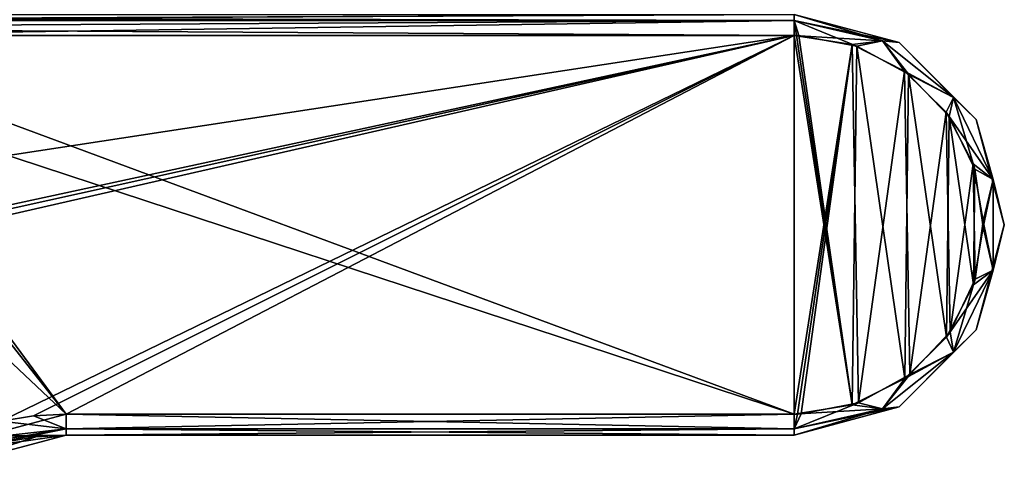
# Model space of a CAD drawing. Header units: metres. Extents: x -106 to 106, y -111 to 81.
# Tile 21 of 29: x 33 to 104, y -12 to 21. Entities that reach past the tile are written whole.
import ezdxf

# ---------------------------------------------------------------- set-up
doc = ezdxf.new("R2010")
doc.units = ezdxf.units.M
doc.layers.add('solid_20_422_013_000', color=7, linetype='CONTINUOUS')

msp = doc.modelspace()

# ---------------------------------------------------------------- linework, layer by layer
at = {"layer": 'solid_20_422_013_000'}
for points in [[(88.5, 20.560659, -18.560659), (-88.5, 21, -17.5), (88.5, 21, -17.5)], [(-88.5, 20.560659, -18.560659), (-88.5, 21, -17.5), (88.5, 20.560659, -18.560659)], [(-88.5, 20.560659, -18.560659), (88.5, 20.560659, -18.560659), (88.5, 19.5, -19)], [(-88.5, 20.560659, -18.560659), (88.5, 19.5, -19), (-88.5, 19.5, -19)], [(88.5, 21, 17.5), (7.982416, 20.643492, 18.470785), (8.343868, 20.609865, 18.509058)], [(88.5, 20.560659, 18.560659), (88.5, 21, 17.5), (8.343868, 20.609865, 18.509058)], [(88.5, 20.560659, 18.560659), (8.343868, 20.609865, 18.509058), (12.15201, 20.135267, 18.858837)], [(88.5, 20.560659, 18.560659), (12.15201, 20.135267, 18.858837), (15.644487, 19.5, 19)], [(88.5, 19.5, 19), (88.5, 20.560659, 18.560659), (15.644487, 19.5, 19)], [(94.817635, 19.118702, 18.560659), (88.5, 21, 17.5), (88.5, 20.560659, 18.560659)], [(96, 18.990381, 17.5), (88.5, 21, -17.5), (88.5, 21, 17.5)], [(96, 18.990381, 17.5), (88.5, 21, 17.5), (94.817635, 19.118702, 18.560659)], [(96, 18.990381, -17.5), (88.5, 21, -17.5), (96, 18.990381, 17.5)], [(88.5, 20.560659, -18.560659), (88.5, 21, -17.5), (96, 18.990381, -17.5)], [(88.6763, 19.498848, 19), (88.5, 20.560659, 18.560659), (88.5, 19.5, 19)], [(88.85257, 19.495396, 19), (88.5, 20.560659, 18.560659), (88.6763, 19.498848, 19)], [(92.983772, 18.733126, 19), (88.5, 20.560659, 18.560659), (88.85257, 19.495396, 19)], [(94.817635, 19.118702, 18.560659), (88.5, 20.560659, 18.560659), (92.983772, 18.733126, 19)], [(88.5, 20.560659, -18.560659), (96, 18.990381, -17.5), (94.817635, 19.118702, -18.560659)], [(88.5, 19.5, -19), (88.5, 20.560659, -18.560659), (94.817635, 19.118702, -18.560659)], [(-88.5, -7.5, -19), (-88.5, 19.5, -19), (88.5, 19.5, -19)], [(-36.57795, -7.5, -19), (-88.5, -7.5, -19), (88.5, 19.5, -19)], [(-34.248116, -7.626623, -19), (-36.57795, -7.5, -19), (88.5, 19.5, -19)], [(-31.945723, -8.004942, -19), (-34.248116, -7.626623, -19), (88.5, 19.5, -19)], [(31.945723, -8.004942, -19), (-31.945723, -8.004942, -19), (88.5, 19.5, -19)], [(88.5, -7.5, 19), (88.5, 19.5, 19), (15.644487, 19.5, 19)], [(88.5, -7.5, 19), (15.644487, 19.5, 19), (19.979048, 15.02769, 19)], [(34.248116, -7.626623, -19), (31.945723, -8.004942, -19), (88.5, 19.5, -19)], [(36.57795, -7.5, -19), (34.248116, -7.626623, -19), (88.5, 19.5, -19)], [(36.57795, -7.5, -19), (88.5, 19.5, -19), (88.5, -7.5, -19)], [(92.649864, -6.845829, 19), (88.6763, 19.498848, 19), (88.5, 19.5, 19)], [(88.5, -7.5, 19), (92.649864, -6.845829, 19), (88.5, 19.5, 19)], [(92.635628, 18.850426, -19), (88.5, -7.5, -19), (88.5, 19.5, -19)], [(92.635628, 18.850426, -19), (88.5, 19.5, -19), (94.817635, 19.118702, -18.560659)], [(92.649864, -6.845829, 19), (88.85257, 19.495396, 19), (88.6763, 19.498848, 19)], [(92.649864, -6.845829, 19), (92.983772, 18.733126, 19), (88.85257, 19.495396, 19)], [(96.369072, 16.96784, -19), (92.635628, 18.850426, -19), (94.817635, 19.118702, -18.560659)], [(94.817635, 19.118702, 18.560659), (92.983772, 18.733126, 19), (96.676353, 16.740698, 19)], [(99.88398, 15.078424, 18.560659), (94.817635, 19.118702, 18.560659), (96.676353, 16.740698, 19)], [(96, 18.990381, 17.5), (94.817635, 19.118702, 18.560659), (99.88398, 15.078424, 18.560659)], [(94.817635, 19.118702, -18.560659), (96, 18.990381, -17.5), (99.88398, 15.078424, -18.560659)], [(96.369072, 16.96784, -19), (94.817635, 19.118702, -18.560659), (99.88398, 15.078424, -18.560659)], [(101.490379, 13.5, 17.5), (96, 18.990381, 17.5), (99.88398, 15.078424, 18.560659)], [(96, 18.990381, -17.5), (96, 18.990381, 17.5), (101.490379, 13.5, 17.5)], [(101.490379, 13.5, -17.5), (96, 18.990381, -17.5), (101.490379, 13.5, 17.5)], [(99.88398, 15.078424, -18.560659), (96, 18.990381, -17.5), (101.490379, 13.5, -17.5)], [(92.635628, 18.850426, -19), (88.750435, -7.497677, -19), (88.5, -7.5, -19)], [(92.635628, 18.850426, -19), (89.000786, -7.490708, -19), (88.750435, -7.497677, -19)], [(93.109314, -6.688228, -19), (89.000786, -7.490708, -19), (92.635628, 18.850426, -19)], [(93.109314, -6.688228, -19), (92.635628, 18.850426, -19), (96.369072, 16.96784, -19)], [(92.649864, -6.845829, 19), (96.393311, -4.95039, 19), (92.983772, 18.733126, 19)], [(96.393311, -4.95039, 19), (96.676353, 16.740698, 19), (92.983772, 18.733126, 19)], [(93.109314, -6.688228, -19), (96.369072, 16.96784, -19), (96.770271, -4.668572, -19)], [(99.344109, 14.038595, -19), (96.369072, 16.96784, -19), (99.88398, 15.078424, -18.560659)], [(96.770271, -4.668572, -19), (96.369072, 16.96784, -19), (99.344109, 14.038595, -19)], [(96.393311, -4.95039, 19), (99.370659, -2.002627, 19), (96.676353, 16.740698, 19)], [(99.370659, -2.002627, 19), (99.575714, 13.716329, 19), (96.676353, 16.740698, 19)], [(99.88398, 15.078424, 18.560659), (96.676353, 16.740698, 19), (99.575714, 13.716329, 19)], [(36.57795, -7.5, 19), (19.979048, 15.02769, 19), (23.069538, 9.631631, 19)], [(36.57795, -7.5, 19), (88.5, -7.5, 19), (19.979048, 15.02769, 19)], [(99.344109, 14.038595, -19), (99.88398, 15.078424, -18.560659), (102.695595, 9.240051, -18.560659)], [(99.88398, 15.078424, 18.560659), (99.575714, 13.716329, 19), (101.40667, 9.956034, 19)], [(102.695595, 9.240051, 18.560659), (99.88398, 15.078424, 18.560659), (101.40667, 9.956034, 19)], [(101.490379, 13.5, 17.5), (99.88398, 15.078424, 18.560659), (102.695595, 9.240051, 18.560659)], [(99.88398, 15.078424, -18.560659), (101.490379, 13.5, -17.5), (102.695595, 9.240051, -18.560659)], [(96.770271, -4.668572, -19), (99.344109, 14.038595, -19), (99.634613, -1.631128, -19)], [(101.280075, 10.347666, -19), (99.344109, 14.038595, -19), (102.695595, 9.240051, -18.560659)], [(99.634613, -1.631128, -19), (99.344109, 14.038595, -19), (101.280075, 10.347666, -19)], [(99.370659, -2.002627, 19), (101.299095, 1.70868, 19), (99.575714, 13.716329, 19)], [(101.299095, 1.70868, 19), (101.40667, 9.956034, 19), (99.575714, 13.716329, 19)], [(103.5, 6, 17.5), (101.490379, 13.5, 17.5), (102.695595, 9.240051, 18.560659)], [(101.490379, 13.5, -17.5), (101.490379, 13.5, 17.5), (103.5, 6, 17.5)], [(101.490379, 13.5, -17.5), (103.5, 6, 17.5), (103.5, 6, -17.5)], [(102.695595, 9.240051, -18.560659), (101.490379, 13.5, -17.5), (103.5, 6, -17.5)], [(99.634613, -1.631128, -19), (101.280075, 10.347666, -19), (101.432426, 2.128968, -19)], [(101.997604, 6.250196, -19), (101.280075, 10.347666, -19), (102.695595, 9.240051, -18.560659)], [(101.432426, 2.128968, -19), (101.280075, 10.347666, -19), (101.997604, 6.250196, -19)], [(101.299095, 1.70868, 19), (101.998779, 5.823942, 19), (101.40667, 9.956034, 19)], [(102.695595, 9.240051, 18.560659), (101.40667, 9.956034, 19), (101.998779, 5.823942, 19)], [(36.57795, -7.5, 19), (23.069538, 9.631631, 19), (24.731478, 3.647084, 19)], [(101.997604, 6.250196, -19), (102.695595, 9.240051, -18.560659), (102.695595, 2.759948, -18.560659)], [(102.695595, 2.759948, 18.560659), (102.695595, 9.240051, 18.560659), (101.998779, 5.823942, 19)], [(103.5, 6, 17.5), (102.695595, 9.240051, 18.560659), (102.695595, 2.759948, 18.560659)], [(102.695595, 9.240051, -18.560659), (103.5, 6, -17.5), (102.695595, 2.759948, -18.560659)], [(102.695595, 2.759948, 18.560659), (101.998779, 5.823942, 19), (101.299095, 1.70868, 19)], [(101.432426, 2.128968, -19), (101.997604, 6.250196, -19), (102.695595, 2.759948, -18.560659)], [(101.490379, -1.5, 17.5), (103.5, 6, 17.5), (102.695595, 2.759948, 18.560659)], [(103.5, 6, -17.5), (103.5, 6, 17.5), (101.490379, -1.5, 17.5)], [(101.490379, -1.5, -17.5), (103.5, 6, -17.5), (101.490379, -1.5, 17.5)], [(102.695595, 2.759948, -18.560659), (103.5, 6, -17.5), (101.490379, -1.5, -17.5)], [(25.867882, -10.358352, 19), (36.57795, -7.5, 19), (24.731478, 3.647084, 19)], [(102.695595, 2.759948, 18.560659), (101.299095, 1.70868, 19), (99.370659, -2.002627, 19)], [(99.88398, -3.078423, 18.560659), (102.695595, 2.759948, 18.560659), (99.370659, -2.002627, 19)], [(99.634613, -1.631128, -19), (101.432426, 2.128968, -19), (99.88398, -3.078423, -18.560659)], [(101.490379, -1.5, 17.5), (102.695595, 2.759948, 18.560659), (99.88398, -3.078423, 18.560659)], [(102.695595, 2.759948, -18.560659), (101.490379, -1.5, -17.5), (99.88398, -3.078423, -18.560659)], [(101.432426, 2.128968, -19), (102.695595, 2.759948, -18.560659), (99.88398, -3.078423, -18.560659)], [(96, -6.990381, 17.5), (101.490379, -1.5, 17.5), (99.88398, -3.078423, 18.560659)], [(101.490379, -1.5, -17.5), (101.490379, -1.5, 17.5), (96, -6.990381, 17.5)], [(96, -6.990381, -17.5), (101.490379, -1.5, -17.5), (96, -6.990381, 17.5)], [(99.88398, -3.078423, -18.560659), (101.490379, -1.5, -17.5), (96, -6.990381, -17.5)], [(99.88398, -3.078423, 18.560659), (99.370659, -2.002627, 19), (96.393311, -4.95039, 19)], [(96.770271, -4.668572, -19), (99.634613, -1.631128, -19), (99.88398, -3.078423, -18.560659)], [(94.817635, -7.118701, 18.560659), (99.88398, -3.078423, 18.560659), (96.393311, -4.95039, 19)], [(96, -6.990381, 17.5), (99.88398, -3.078423, 18.560659), (94.817635, -7.118701, 18.560659)], [(99.88398, -3.078423, -18.560659), (96, -6.990381, -17.5), (94.817635, -7.118701, -18.560659)], [(96.770271, -4.668572, -19), (99.88398, -3.078423, -18.560659), (94.817635, -7.118701, -18.560659)], [(93.109314, -6.688228, -19), (96.770271, -4.668572, -19), (94.817635, -7.118701, -18.560659)], [(94.817635, -7.118701, 18.560659), (96.393311, -4.95039, 19), (92.649864, -6.845829, 19)], [(93.109314, -6.688228, -19), (88.5, -8.56066, -18.560659), (89.000786, -7.490708, -19)], [(93.109314, -6.688228, -19), (94.817635, -7.118701, -18.560659), (88.5, -8.56066, -18.560659)], [(94.817635, -7.118701, 18.560659), (92.649864, -6.845829, 19), (88.5, -7.5, 19)], [(96, -6.990381, 17.5), (94.817635, -7.118701, 18.560659), (88.5, -8.56066, 18.560659)], [(88.5, -9, 17.5), (96, -6.990381, 17.5), (88.5, -8.56066, 18.560659)], [(96, -6.990381, -17.5), (96, -6.990381, 17.5), (88.5, -9, 17.5)], [(88.5, -9, -17.5), (96, -6.990381, -17.5), (88.5, -9, 17.5)], [(94.817635, -7.118701, -18.560659), (96, -6.990381, -17.5), (88.5, -9, -17.5)], [(36.57795, -8.56066, 18.560659), (36.57795, -7.5, 19), (25.867882, -10.358352, 19)], [(36.57795, -8.56066, -18.560659), (31.945723, -8.004942, -19), (34.248116, -7.626623, -19)], [(36.57795, -8.56066, -18.560659), (34.248116, -7.626623, -19), (36.57795, -7.5, -19)], [(36.57795, -8.56066, 18.560659), (88.5, -7.5, 19), (36.57795, -7.5, 19)], [(36.57795, -8.56066, 18.560659), (88.5, -8.56066, 18.560659), (88.5, -7.5, 19)], [(36.57795, -7.5, -19), (88.5, -7.5, -19), (88.5, -8.56066, -18.560659)], [(36.57795, -8.56066, -18.560659), (36.57795, -7.5, -19), (88.5, -8.56066, -18.560659)], [(88.5, -8.56066, 18.560659), (94.817635, -7.118701, 18.560659), (88.5, -7.5, 19)], [(94.817635, -7.118701, -18.560659), (88.5, -9, -17.5), (88.5, -8.56066, -18.560659)], [(88.5, -8.56066, -18.560659), (88.750435, -7.497677, -19), (89.000786, -7.490708, -19)], [(88.5, -8.56066, -18.560659), (88.5, -7.5, -19), (88.750435, -7.497677, -19)], [(32.17783, -9.056943, -18.543753), (31.945723, -8.004942, -19), (36.57795, -8.56066, -18.560659)], [(28.797367, -10.099493, 18.560659), (36.57795, -8.56066, 18.560659), (25.867882, -10.358352, 19)], [(26.628374, -11.650476, 17.5), (36.57795, -9, 17.5), (28.797367, -10.099493, 18.560659)], [(36.57795, -9, -17.5), (36.57795, -9, 17.5), (26.628374, -11.650476, 17.5)], [(34.41066, -9.117775, -17.5), (36.57795, -9, -17.5), (26.628374, -11.650476, 17.5)], [(34.41066, -9.117775, -17.5), (26.628374, -11.650476, 17.5), (32.268906, -9.469711, -17.5)], [(36.57795, -9, 17.5), (36.57795, -8.56066, 18.560659), (28.797367, -10.099493, 18.560659)], [(32.17783, -9.056943, -18.543753), (36.57795, -8.56066, -18.560659), (36.57795, -9, -17.5)], [(32.17783, -9.056943, -18.543753), (36.57795, -9, -17.5), (34.41066, -9.117775, -17.5)], [(32.17783, -9.056943, -18.543753), (34.41066, -9.117775, -17.5), (32.268906, -9.469711, -17.5)], [(36.57795, -9, 17.5), (88.5, -9, 17.5), (88.5, -8.56066, 18.560659)], [(36.57795, -9, 17.5), (88.5, -8.56066, 18.560659), (36.57795, -8.56066, 18.560659)], [(36.57795, -8.56066, -18.560659), (88.5, -8.56066, -18.560659), (88.5, -9, -17.5)], [(36.57795, -8.56066, -18.560659), (88.5, -9, -17.5), (36.57795, -9, -17.5)], [(36.57795, -9, 17.5), (88.5, -9, -17.5), (88.5, -9, 17.5)], [(36.57795, -9, -17.5), (88.5, -9, -17.5), (36.57795, -9, 17.5)]]:
    msp.add_3dface(points, dxfattribs=at)

doc.saveas('drawing.dxf')
